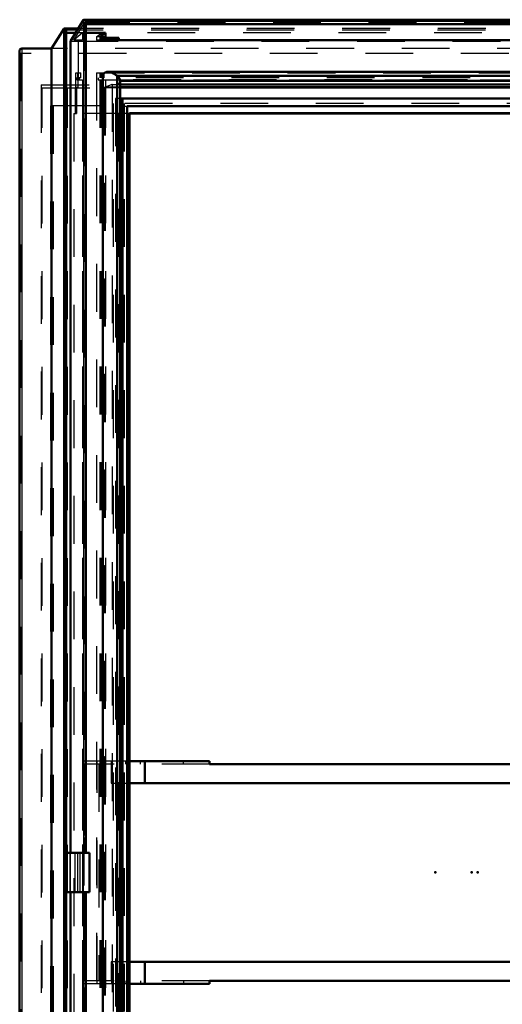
# Model space of a CAD drawing. Header units: millimetres. Extents: x 0 to 428, y 0 to 298.
# Tile 14 of 45: x 87 to 97, y 183 to 203. Entities that reach past the tile are written whole.
import ezdxf

# ---------------------------------------------------------------- set-up
doc = ezdxf.new("R2010")
doc.units = ezdxf.units.MM
doc.linetypes.add('Dashed', pattern=[2, 1, -1])
for name, color, linetype, lineweight in [('am_0', 7, 'Continuous', 50), ('am_12', 3, 'Continuous', 25), ('am_3', 6, 'Dashed', 25), ('am_6', 2, 'Continuous', 35), ('am_9', 7, 'Continuous', 50)]:
    doc.layers.add(name, color=color, linetype=linetype, lineweight=lineweight)

# ---------------------------------------------------------------- blocks, each defined once
blk = doc.blocks.new('48_FGS3001501802511U_0_in_FDFneo150180C2125N1N4N_300Op0__1203')
at = {"layer": 'am_0'}
for p, q in [((90.985, 187.906), (89.31, 187.906)), ((89.631, 187.446), (89.631, 187.906)), ((90.985, 187.846), (90.985, 187.906)), ((103.512, 187.906), (101.609, 187.906)), ((101.609, 187.846), (101.609, 187.906)), ((102.158, 187.906), (102.158, 187.846)), ((103.512, 187.446), (103.512, 187.906)), ((90.985, 187.846), (102.158, 187.846)), ((89.31, 187.446), (103.512, 187.446)), ((103.064, 187.446), (103.064, 186.936)), ((103.376, 187.446), (103.376, 186.936)), ((103.41, 186.936), (103.41, 187.446)), ((103.064, 186.836), (103.064, 186.351)), ((103.376, 186.836), (103.376, 186.351)), ((103.41, 186.351), (103.41, 186.836)), ((103.064, 186.236), (103.064, 184.916)), ((103.376, 186.236), (103.376, 184.916)), ((103.41, 184.916), (103.41, 186.236)), ((103.064, 184.801), (103.064, 184.316)), ((103.376, 184.801), (103.376, 184.316)), ((103.41, 184.316), (103.41, 184.801)), ((103.064, 184.216), (103.064, 183.706)), ((103.376, 184.216), (103.376, 183.706)), ((103.41, 183.706), (103.41, 184.216)), ((103.512, 183.706), (89.31, 183.706)), ((89.631, 183.706), (89.631, 183.246)), ((103.512, 183.246), (103.512, 183.706)), ((90.985, 183.246), (89.31, 183.246)), ((90.985, 183.306), (90.985, 183.246)), ((90.985, 183.306), (102.158, 183.306)), ((101.609, 183.246), (101.609, 183.306)), ((103.512, 183.246), (101.609, 183.246)), ((102.158, 183.306), (102.158, 183.246))]:
    blk.add_line(p, q, dxfattribs=at)
at = {"layer": 'am_3'}
for p, q in [((89.31, 187.906), (88.324, 187.906)), ((88.324, 187.906), (88.324, 183.246)), ((88.635, 183.246), (88.635, 187.906)), ((88.933, 187.846), (88.933, 187.906)), ((89.23, 187.846), (89.23, 187.906)), ((89.295, 187.846), (89.295, 187.906)), ((89.541, 187.846), (89.541, 187.906)), ((90.436, 187.846), (90.436, 187.906)), ((102.193, 187.906), (102.193, 187.846)), ((102.504, 187.846), (102.504, 187.906)), ((103.099, 183.246), (103.099, 187.906)), ((103.112, 187.846), (103.112, 187.906)), ((103.176, 187.846), (103.176, 187.906)), ((103.41, 187.446), (103.41, 187.906)), ((88.358, 183.306), (88.358, 187.846)), ((90.985, 187.846), (88.358, 187.846)), ((88.669, 187.846), (88.669, 183.306)), ((88.927, 187.846), (88.927, 187.446)), ((103.376, 187.846), (102.158, 187.846)), ((102.807, 187.846), (102.807, 187.446)), ((103.064, 187.846), (103.064, 187.446)), ((103.376, 187.846), (103.376, 187.446)), ((88.927, 187.446), (89.31, 187.446)), ((103.064, 186.936), (103.064, 186.836)), ((103.376, 186.936), (103.376, 186.836)), ((103.41, 186.836), (103.41, 186.936)), ((103.064, 186.351), (103.064, 186.236)), ((103.376, 186.351), (103.376, 186.236)), ((103.41, 186.236), (103.41, 186.351)), ((103.064, 184.916), (103.064, 184.801)), ((103.376, 184.916), (103.376, 184.801)), ((103.41, 184.801), (103.41, 184.916)), ((103.064, 184.316), (103.064, 184.216)), ((103.376, 184.316), (103.376, 184.216)), ((103.41, 184.216), (103.41, 184.316)), ((89.31, 183.706), (88.927, 183.706)), ((88.927, 183.706), (88.927, 183.306)), ((102.807, 183.706), (102.807, 183.306)), ((103.064, 183.706), (103.064, 183.306)), ((103.376, 183.706), (103.376, 183.306)), ((103.41, 183.246), (103.41, 183.706)), ((89.31, 183.246), (88.324, 183.246)), ((90.985, 183.306), (88.358, 183.306)), ((88.933, 183.306), (88.933, 183.246)), ((89.23, 183.306), (89.23, 183.246)), ((89.295, 183.306), (89.295, 183.246)), ((89.541, 183.306), (89.541, 183.246)), ((90.436, 183.306), (90.436, 183.246)), ((102.158, 183.306), (103.376, 183.306)), ((102.193, 183.246), (102.193, 183.306)), ((102.504, 183.246), (102.504, 183.306)), ((103.112, 183.246), (103.112, 183.306)), ((103.176, 183.246), (103.176, 183.306))]:
    blk.add_line(p, q, dxfattribs=at)
at = {"layer": 'am_6'}
for tag, p, flags in [('NB', (108.512, 187.906), 8), ('NN', (108.512, 187.406), 8), ('NT', (108.512, 186.906), 8), ('NBSYN', (108.512, 186.406), 8), ('LINA', (108.512, 185.906), 8), ('CATALOG', (108.512, 185.406), 8), ('IDNR', (108.512, 184.906), 8), ('PN', (108.512, 184.406), 8), ('LODLEVEL', (108.512, 183.906), 8), ('L', (108.512, 183.406), 8), ('W', (108.512, 182.906), 8), ('DP', (108.512, 182.406), 8), ('OP', (108.512, 181.906), 8), ('PPATH', (108.512, 181.406), 8), ('ExcludeFromBOM', (108.512, 180.406), 8), ('PSOL_0', (108.512, 179.906), 9), ('PSOL_1', (108.512, 179.406), 9), ('PSOL_2', (108.512, 178.906), 9)]:
    blk.add_attdef(tag, p, '', height=0.5, dxfattribs=dict(at, flags=flags))
blk = doc.blocks.new('49_Flat_Glass_Skylight_300150180_6_0_in_FDFneo150180C2125N1N4N_300Op0__1203')
at = {"layer": 'am_0'}
for p, q in [((104.629, 202.328), (88.853, 202.328)), ((88.75, 202.254), (88.75, 168.898)), ((89.11, 202.248), (89.049, 202.248)), ((89.052, 202.246), (89.049, 202.248)), ((89.052, 202.246), (89.052, 168.906)), ((89.111, 202.246), (89.11, 202.248)), ((104.675, 202.246), (89.111, 202.246)), ((89.111, 169.001), (89.111, 202.151)), ((104.675, 202.144), (89.111, 202.144)), ((89.111, 202.062), (104.476, 202.062)), ((104.202, 202.008), (89.111, 202.008))]:
    blk.add_line(p, q, dxfattribs=at)
for points in [[(88.75, 202.254), (88.755, 202.269), (88.762, 202.282), (88.77, 202.294), (88.78, 202.304), (88.792, 202.313), (88.805, 202.319), (88.819, 202.324), (88.835, 202.327), (88.853, 202.328), (88.853, 202.328)], [(88.853, 202.328), (88.872, 202.327), (88.891, 202.324), (88.911, 202.319), (88.932, 202.313), (88.953, 202.305), (88.975, 202.294), (88.997, 202.283), (89.019, 202.269), (89.04, 202.255), (89.049, 202.248)], [(89.111, 202.144), (89.111, 202.149), (89.111, 202.155), (89.11, 202.16), (89.109, 202.167), (89.107, 202.173), (89.105, 202.18), (89.102, 202.186), (89.098, 202.193), (89.094, 202.2), (89.09, 202.206), (89.085, 202.213), (89.08, 202.219), (89.074, 202.226), (89.068, 202.232), (89.062, 202.237), (89.056, 202.243), (89.052, 202.246)]]:
    blk.add_lwpolyline(points, dxfattribs=at)
at = {"layer": 'am_3'}
for p, q in [((88.706, 202.161), (88.706, 168.991)), ((104.388, 202.161), (88.748, 202.161)), ((104.441, 202.254), (88.75, 202.254)), ((88.804, 202.161), (88.804, 168.991)), ((89.111, 202.144), (89.111, 169.008)), ((89.111, 202.144), (89.111, 202.144)), ((88.793, 202.008), (88.947, 202.071)), ((88.793, 202.008), (88.793, 169.143)), ((89.111, 202.008), (88.793, 202.008)), ((88.947, 202.071), (88.947, 169.081)), ((104.428, 202.071), (88.947, 202.071)), ((89.006, 202.062), (89.111, 202.062))]:
    blk.add_line(p, q, dxfattribs=at)
for points in [[(89.006, 202.062), (89.023, 202.063), (89.039, 202.066), (89.054, 202.07), (89.067, 202.077), (89.079, 202.085), (89.089, 202.095), (89.097, 202.107), (89.104, 202.12), (89.109, 202.135), (89.111, 202.144)], [(88.947, 202.071), (88.968, 202.066), (88.987, 202.063), (89.005, 202.062), (89.006, 202.062)]]:
    blk.add_lwpolyline(points, dxfattribs=at)
at = {"layer": 'am_6'}
for tag, p, flags in [('NB', (109.734, 202.328), 8), ('NN', (109.734, 201.828), 8), ('NT', (109.734, 201.328), 8), ('NBSYN', (109.734, 200.828), 8), ('LINA', (109.734, 200.328), 8), ('CATALOG', (109.734, 199.828), 8), ('IDNR', (109.734, 199.328), 8), ('PN', (109.734, 198.828), 8), ('LODLEVEL', (109.734, 198.328), 8), ('L', (109.734, 197.828), 8), ('W', (109.734, 197.328), 8), ('PPATH', (109.734, 196.828), 8), ('ExcludeFromBOM', (109.734, 195.828), 8), ('PSOL_0', (109.734, 195.328), 9), ('PSOL_1', (109.734, 194.828), 9), ('PSOL_2', (109.734, 194.328), 9)]:
    blk.add_attdef(tag, p, '', height=0.5, dxfattribs=dict(at, flags=flags))
blk = doc.blocks.new('50_Flat_Glass_Skylight_300150180_12_0_in_FDFneo150180C2125N1N4N_300Op0__1203')
at = {"layer": 'am_0'}
for p, q in [((104.305, 201.774), (89.111, 201.774)), ((89.164, 201.774), (89.164, 169.378)), ((89.259, 201.61), (89.259, 169.542)), ((104.21, 201.61), (89.259, 201.61))]:
    blk.add_line(p, q, dxfattribs=at)
at = {"layer": 'am_3'}
for p, q in [((89.111, 201.774), (89.016, 201.774)), ((89.016, 201.774), (89.016, 169.378)), ((89.11, 201.61), (89.11, 169.542)), ((89.11, 201.61), (89.259, 201.61))]:
    blk.add_line(p, q, dxfattribs=at)
at = {"layer": 'am_6'}
for tag, p, flags in [('NB', (109.305, 201.774), 8), ('NN', (109.305, 201.274), 8), ('NT', (109.305, 200.774), 8), ('NBSYN', (109.305, 200.274), 8), ('LINA', (109.305, 199.774), 8), ('CATALOG', (109.305, 199.274), 8), ('IDNR', (109.305, 198.774), 8), ('PN', (109.305, 198.274), 8), ('LODLEVEL', (109.305, 197.774), 8), ('L', (109.305, 197.274), 8), ('W', (109.305, 196.774), 8), ('PPATH', (109.305, 196.274), 8), ('ExcludeFromBOM', (109.305, 195.274), 8), ('PSOL_0', (109.305, 194.774), 9), ('PSOL_1', (109.305, 194.274), 9), ('PSOL_2', (109.305, 193.774), 9)]:
    blk.add_attdef(tag, p, '', height=0.5, dxfattribs=dict(at, flags=flags))
blk = doc.blocks.new('51_Flat_Glass_Skylight_300150180_5_0_in_FDFneo150180C2125N1N4N_300Op0__1203')
at = {"layer": 'am_0'}
for p, q in [((89.31, 201.466), (89.31, 169.686)), ((104.096, 201.466), (89.31, 201.466))]:
    blk.add_line(p, q, dxfattribs=at)
at = {"layer": 'am_3'}
for p, q in [((88.965, 201.666), (88.965, 169.486)), ((104.211, 201.666), (88.965, 201.666)), ((89.195, 201.666), (89.195, 169.486)), ((89.08, 201.466), (89.31, 201.466)), ((89.08, 201.466), (89.08, 169.686))]:
    blk.add_line(p, q, dxfattribs=at)
at = {"layer": 'am_6'}
for tag, p, flags in [('NB', (109.211, 201.666), 8), ('NN', (109.211, 201.166), 8), ('NT', (109.211, 200.666), 8), ('NBSYN', (109.211, 200.166), 8), ('LINA', (109.211, 199.666), 8), ('CATALOG', (109.211, 199.166), 8), ('IDNR', (109.211, 198.666), 8), ('PN', (109.211, 198.166), 8), ('LODLEVEL', (109.211, 197.666), 8), ('L', (109.211, 197.166), 8), ('W', (109.211, 196.666), 8), ('PPATH', (109.211, 196.166), 8), ('ExcludeFromBOM', (109.211, 195.166), 8), ('PSOL_0', (109.211, 194.666), 9), ('PSOL_1', (109.211, 194.166), 9), ('PSOL_2', (109.211, 193.666), 9)]:
    blk.add_attdef(tag, p, '', height=0.5, dxfattribs=dict(at, flags=flags))
blk = doc.blocks.new('52_FGS3001501802O4U_0_in_FDFneo150180C2125N1N4N_300Op0__1203')
at = {"layer": 'am_3'}
for p, q in [((87.477, 169.156), (87.477, 201.996)), ((87.477, 201.996), (103.409, 201.996)), ((88.014, 169.156), (88.014, 201.996))]:
    blk.add_line(p, q, dxfattribs=at)
at = {"layer": 'am_6'}
for tag, p, flags in [('NB', (108.409, 201.996), 8), ('NN', (108.409, 201.496), 8), ('NT', (108.409, 200.996), 8), ('NBSYN', (108.409, 200.496), 8), ('LINA', (108.409, 199.996), 8), ('CATALOG', (108.409, 199.496), 8), ('IDNR', (108.409, 198.996), 8), ('PN', (108.409, 198.496), 8), ('LODLEVEL', (108.409, 197.996), 8), ('L', (108.409, 197.496), 8), ('W', (108.409, 196.996), 8), ('TG', (108.409, 196.496), 8), ('TG1', (108.409, 195.996), 8), ('OC', (108.409, 195.496), 8), ('PPATH', (108.409, 194.996), 8), ('ExcludeFromBOM', (108.409, 193.996), 8), ('PSOL_0', (108.409, 193.496), 9), ('PSOL_1', (108.409, 192.996), 9), ('PSOL_2', (108.409, 192.496), 9), ('PSOL_3', (108.409, 191.996), 9)]:
    blk.add_attdef(tag, p, '', height=0.5, dxfattribs=dict(at, flags=flags))
blk = doc.blocks.new('53_FGS30015018025O3U_0_in_FDFneo150180C2125N1N4N_300Op0__1203')
at = {"layer": 'am_0'}
for p, q in [((88.346, 203.417), (88.073, 202.971)), ((105.384, 203.421), (88.355, 203.421)), ((88.394, 185.986), (88.394, 203.382)), ((87.943, 203.237), (87.673, 202.816)), ((87.943, 203.237), (87.943, 167.915)), ((88.236, 203.238), (87.947, 203.238)), ((87.982, 167.949), (87.982, 203.203)), ((105.316, 203.33), (88.394, 203.33)), ((88.178, 203.143), (87.982, 203.143)), ((88.073, 185.986), (88.073, 202.971)), ((88.804, 203.147), (88.394, 203.147)), ((88.804, 203.147), (88.804, 202.996)), ((89.085, 203.044), (88.804, 203.044)), ((104.388, 202.996), (88.804, 202.996)), ((89.085, 203.044), (89.085, 202.996)), ((87.009, 202.773), (87.009, 168.379)), ((87.673, 202.816), (87.052, 202.816)), ((87.673, 202.816), (87.673, 168.336)), ((104.197, 202), (89.111, 202)), ((103.861, 201.456), (89.31, 201.456)), ((87.991, 185.986), (87.991, 185.166)), ((87.991, 185.986), (88.469, 185.986)), ((88.469, 185.986), (88.469, 185.166)), ((87.991, 185.166), (88.469, 185.166)), ((88.073, 168.18), (88.073, 185.166)), ((88.394, 167.77), (88.394, 185.166))]:
    blk.add_line(p, q, dxfattribs=at)
for points in [[(88.355, 203.421), (88.353, 203.421), (88.351, 203.421), (88.35, 203.42), (88.349, 203.419), (88.347, 203.419), (88.346, 203.418), (88.346, 203.417)], [(88.394, 203.381), (88.394, 203.383), (88.394, 203.384), (88.394, 203.386), (88.393, 203.388), (88.392, 203.391), (88.391, 203.393), (88.39, 203.395), (88.389, 203.397), (88.388, 203.399), (88.386, 203.401), (88.384, 203.404), (88.383, 203.406), (88.381, 203.408), (88.379, 203.409), (88.377, 203.411), (88.375, 203.413), (88.372, 203.414), (88.37, 203.416), (88.368, 203.417), (88.366, 203.418), (88.364, 203.419), (88.362, 203.42), (88.36, 203.42), (88.358, 203.421), (88.356, 203.421), (88.355, 203.421)], [(87.982, 203.201), (87.982, 203.203), (87.982, 203.205), (87.981, 203.206), (87.981, 203.208), (87.98, 203.21), (87.98, 203.212), (87.979, 203.214), (87.978, 203.216), (87.977, 203.218), (87.975, 203.219), (87.974, 203.221), (87.972, 203.223), (87.971, 203.225), (87.969, 203.227), (87.967, 203.228), (87.965, 203.23), (87.964, 203.231), (87.962, 203.232), (87.96, 203.234), (87.958, 203.235), (87.956, 203.236), (87.954, 203.236), (87.952, 203.237), (87.95, 203.237), (87.949, 203.238), (87.947, 203.238), (87.946, 203.238), (87.944, 203.237), (87.943, 203.237)], [(87.009, 202.773), (87.01, 202.78), (87.011, 202.787), (87.013, 202.793), (87.015, 202.798), (87.019, 202.803), (87.023, 202.807), (87.027, 202.81), (87.033, 202.813), (87.039, 202.814), (87.045, 202.816), (87.052, 202.816)]]:
    blk.add_lwpolyline(points, dxfattribs=at)
at = {"layer": 'am_12'}
for p, q in [((88.346, 203.417), (88.346, 185.986)), ((105.377, 203.381), (88.394, 203.381)), ((88.214, 203.201), (87.982, 203.201)), ((87.052, 202.816), (87.052, 168.336)), ((88.161, 185.986), (88.161, 185.166)), ((88.217, 185.986), (88.217, 185.166)), ((88.346, 185.166), (88.346, 167.735))]:
    blk.add_line(p, q, dxfattribs=at)
at = {"layer": 'am_3'}
for p, q in [((105.37, 203.417), (88.346, 203.417)), ((88.391, 203.33), (88.394, 203.381)), ((88.394, 203.381), (88.394, 203.381)), ((88.394, 203.381), (88.394, 185.986)), ((104.762, 203.237), (87.943, 203.237)), ((87.975, 203.143), (87.982, 203.201)), ((87.982, 203.201), (87.982, 203.201)), ((87.982, 203.201), (87.982, 167.95)), ((88.146, 202.996), (88.365, 203.353)), ((104.759, 203.201), (88.214, 203.201)), ((104.766, 203.238), (88.236, 203.238)), ((105.316, 203.353), (88.365, 203.353)), ((88.365, 203.353), (88.365, 185.986)), ((88.365, 203.353), (88.391, 203.33)), ((88.391, 203.33), (88.391, 185.986)), ((88.394, 203.33), (88.391, 203.33)), ((87.975, 203.143), (87.975, 168.009)), ((87.982, 203.143), (87.975, 203.143)), ((88.073, 202.971), (104.587, 202.971)), ((88.325, 203.147), (88.146, 202.996)), ((88.325, 202.996), (88.146, 202.996)), ((104.685, 203.143), (88.178, 203.143)), ((88.238, 202.161), (88.238, 202.996)), ((88.325, 203.147), (88.325, 202.996)), ((88.394, 203.147), (88.325, 203.147)), ((88.62, 203.064), (88.685, 203.119)), ((88.62, 203.064), (88.62, 202.996)), ((88.798, 203.064), (88.62, 203.064)), ((88.804, 202.996), (88.62, 202.996)), ((88.685, 203.119), (88.685, 202.996)), ((88.685, 203.119), (88.748, 203.119)), ((88.748, 203.119), (88.715, 203.092)), ((88.715, 203.092), (88.715, 202.996)), ((88.715, 203.092), (88.738, 203.092)), ((88.738, 203.092), (88.804, 203.147)), ((88.738, 203.092), (88.738, 202.996)), ((88.748, 203.119), (88.748, 202.996)), ((88.773, 203.044), (88.798, 203.064)), ((88.773, 203.044), (88.773, 202.996)), ((88.804, 203.044), (88.773, 203.044)), ((88.798, 203.064), (88.798, 202.996)), ((89.029, 202.996), (89.085, 203.044)), ((104.009, 202.816), (87.673, 202.816)), ((87.027, 202.716), (87.027, 168.436)), ((103.248, 202.716), (87.027, 202.716)), ((88.187, 202), (88.187, 202.311)), ((88.187, 202.311), (88.292, 202.311)), ((88.204, 202.201), (88.204, 202.161)), ((88.292, 202.201), (88.204, 202.201)), ((88.204, 202.161), (88.325, 202.161)), ((88.221, 202.311), (88.221, 202.201)), ((88.227, 202.311), (88.227, 202)), ((88.259, 202.161), (88.259, 202.201)), ((88.292, 202.201), (88.292, 202.311)), ((88.325, 202.161), (88.325, 168.991)), ((88.62, 202.311), (88.62, 168.841)), ((88.62, 202.311), (104.441, 202.311)), ((88.652, 202.201), (88.652, 202.161)), ((104.441, 202.201), (88.652, 202.201)), ((88.652, 202.161), (104.441, 202.161)), ((88.685, 202.311), (88.685, 202.201)), ((88.685, 202.161), (88.685, 168.991)), ((88.715, 202.311), (88.715, 202.201)), ((88.715, 202.161), (88.715, 168.991)), ((88.738, 202.311), (88.738, 202.201)), ((88.738, 202.161), (88.738, 168.991)), ((88.748, 202.311), (88.748, 202.201)), ((88.748, 202.161), (88.748, 168.991)), ((88.771, 202.311), (88.771, 202.201)), ((88.804, 202.161), (88.804, 168.991)), ((87.461, 202.056), (87.461, 169.096)), ((87.461, 202.056), (103.443, 202.056)), ((87.979, 202.056), (87.979, 169.096)), ((88.175, 201.456), (88.175, 202)), ((88.227, 202), (88.175, 202)), ((88.202, 202), (88.202, 201.456)), ((88.773, 202), (88.773, 169.152)), ((88.773, 202), (89.111, 202)), ((88.798, 202), (88.798, 169.152)), ((87.658, 201.616), (87.658, 169.536)), ((102.672, 201.616), (87.658, 201.616)), ((87.713, 201.616), (87.713, 169.536)), ((88.146, 201.456), (88.202, 201.456)), ((88.146, 201.456), (88.146, 169.696)), ((88.324, 201.456), (88.324, 169.696)), ((89.31, 201.456), (88.324, 201.456)), ((89.085, 201.456), (89.085, 169.696)), ((88.06, 185.986), (88.06, 185.166)), ((88.073, 185.166), (88.073, 185.986)), ((88.268, 185.986), (88.268, 185.166)), ((88.347, 185.166), (88.347, 185.986)), ((88.365, 185.166), (88.365, 167.799)), ((88.391, 185.166), (88.391, 167.822)), ((88.394, 185.166), (88.394, 167.771))]:
    blk.add_line(p, q, dxfattribs=at)
blk.add_lwpolyline([(87.027, 202.716), (87.023, 202.725), (87.019, 202.733), (87.015, 202.742), (87.013, 202.75), (87.011, 202.758), (87.01, 202.766), (87.009, 202.773)], dxfattribs=at)
at = {"layer": 'am_6'}
for tag, p, flags in [('NB', (110.558, 203.421), 8), ('NN', (110.558, 202.921), 8), ('NT', (110.558, 202.421), 8), ('NBSYN', (110.558, 201.921), 8), ('LINA', (110.558, 201.421), 8), ('CATALOG', (110.558, 200.921), 8), ('IDNR', (110.558, 200.421), 8), ('PN', (110.558, 199.921), 8), ('LODLEVEL', (110.558, 199.421), 8), ('L', (110.558, 198.921), 8), ('W', (110.558, 198.421), 8), ('DP', (110.558, 197.921), 8), ('OP', (110.558, 197.421), 8), ('OC', (110.558, 196.921), 8), ('ExcludeFromBOM', (110.558, 195.921), 8), ('PSOL_0', (110.558, 195.421), 9), ('PSOL_1', (110.558, 194.921), 9), ('PSOL_2', (110.558, 194.421), 9)]:
    blk.add_attdef(tag, p, '', height=0.5, dxfattribs=dict(at, flags=flags))

msp = doc.modelspace()

# ---------------------------------------------------------------- linework, layer by layer
at = {"layer": 'am_9'}
for p in [(88.78, 185.576), (88.78, 185.576), (95.711, 185.576), (95.711, 185.576), (96.473, 185.576), (96.473, 185.576), (96.473, 185.576), (96.596, 185.576), (96.596, 185.576)]:
    msp.add_point(p, dxfattribs=at)

# ---------------------------------------------------------------- block references
for name in ['53_FGS30015018025O3U_0_in_FDFneo150180C2125N1N4N_300Op0__1203', '49_Flat_Glass_Skylight_300150180_6_0_in_FDFneo150180C2125N1N4N_300Op0__1203', '52_FGS3001501802O4U_0_in_FDFneo150180C2125N1N4N_300Op0__1203', '50_Flat_Glass_Skylight_300150180_12_0_in_FDFneo150180C2125N1N4N_300Op0__1203', '51_Flat_Glass_Skylight_300150180_5_0_in_FDFneo150180C2125N1N4N_300Op0__1203', '48_FGS3001501802511U_0_in_FDFneo150180C2125N1N4N_300Op0__1203']:
    msp.add_blockref(name, (0, 0))

doc.saveas('drawing.dxf')
